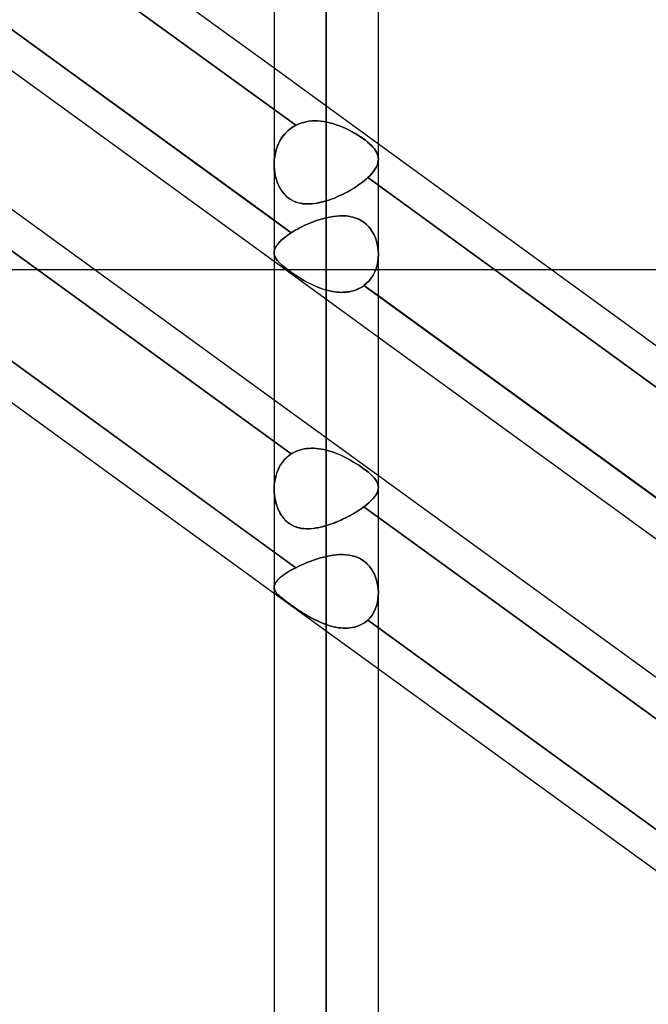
# Model space of a CAD drawing. Header units: millimetres. Extents: x -123 to 100, y -288 to 288.
# Tile 47 of 77: x -38 to -24, y 55 to 77. Entities that reach past the tile are written whole.
import ezdxf

# ---------------------------------------------------------------- set-up
doc = ezdxf.new("R2010")
doc.units = ezdxf.units.MM
doc.layers.add('MAIN-1', color=7, linetype='Continuous')
doc.layers.add('MAIN-2', color=7, linetype='Continuous')

msp = doc.modelspace()

# ---------------------------------------------------------------- linework, layer by layer
at = {"layer": 'MAIN-1'}
for p, q in [((-31.305, 171.99), (-31.305, 0)), ((-32.435, 171.054), (-32.435, 0)), ((-30.175, 0), (-30.175, 170.929)), ((-32.435, 75.548), (-41.175, 81.896)), ((-32.435, 72.254), (-41.175, 78.603)), ((-32.435, 71.358), (-41.175, 77.706)), ((-32.435, 68.356), (-41.175, 74.705)), ((-21.435, 67.557), (-30.175, 73.906)), ((-32.435, 65.063), (-41.175, 71.412)), ((-36.336, 71.19), (-32.435, 71.19)), ((-26.436, 71.19), (-21.435, 71.19)), ((-32.435, 64.166), (-41.175, 70.515)), ((-21.435, 64.264), (-30.175, 70.613)), ((-21.695, 63.556), (-30.175, 69.716)), ((-21.435, 60.366), (-30.175, 66.715)), ((-21.435, 57.073), (-30.175, 63.421)), ((-21.695, 56.365), (-30.175, 62.525))]:
    msp.add_line(p, q, dxfattribs=at)
at = {"layer": 'MAIN-2'}
for p, q in [((-31.305, 0), (-31.305, 171.99)), ((-31.305, 170.293), (-31.305, 0)), ((-31.305, 0), (-31.305, 170.293)), ((-31.305, 74.384), (-31.305, 98.762)), ((-31.305, 96.502), (-31.305, 72.675)), ((-41.417, 81.176), (-31.968, 74.312)), ((-31.968, 74.312), (-41.417, 81.176)), ((-41.491, 78.832), (-32.064, 71.984)), ((-30.175, 73.906), (-32.435, 75.548)), ((-32.029, 74.278), (-32.086, 74.238)), ((-32.079, 74.244), (-32.025, 74.28)), ((-31.968, 74.312), (-32.029, 74.278)), ((-32.025, 74.28), (-31.968, 74.312)), ((-31.914, 74.338), (-31.968, 74.312)), ((-31.968, 74.312), (-31.914, 74.338)), ((-31.858, 74.359), (-31.914, 74.338)), ((-31.914, 74.338), (-31.858, 74.359)), ((-31.801, 74.376), (-31.858, 74.359)), ((-31.858, 74.359), (-31.801, 74.376)), ((-31.741, 74.39), (-31.801, 74.376)), ((-31.801, 74.376), (-31.741, 74.39)), ((-31.681, 74.4), (-31.741, 74.39)), ((-31.741, 74.39), (-31.681, 74.4)), ((-31.619, 74.406), (-31.681, 74.4)), ((-31.681, 74.4), (-31.619, 74.406)), ((-31.557, 74.408), (-31.619, 74.406)), ((-31.619, 74.406), (-31.557, 74.408)), ((-31.495, 74.407), (-31.557, 74.408)), ((-31.557, 74.408), (-31.495, 74.407)), ((-31.432, 74.403), (-31.495, 74.407)), ((-31.495, 74.407), (-31.432, 74.403)), ((-31.368, 74.395), (-31.432, 74.403)), ((-31.432, 74.403), (-31.368, 74.395)), ((-31.305, 74.384), (-31.368, 74.395)), ((-31.368, 74.395), (-31.305, 74.384)), ((-31.232, 74.368), (-31.305, 74.384)), ((-31.305, 74.384), (-31.232, 74.368)), ((-31.16, 74.349), (-31.232, 74.368)), ((-31.232, 74.368), (-31.16, 74.349)), ((-31.089, 74.326), (-31.16, 74.349)), ((-31.16, 74.349), (-31.088, 74.326)), ((-31.018, 74.301), (-31.089, 74.326)), ((-31.088, 74.326), (-31.018, 74.3)), ((-30.948, 74.272), (-31.018, 74.301)), ((-31.018, 74.3), (-30.948, 74.272)), ((-30.879, 74.241), (-30.948, 74.272)), ((-30.948, 74.272), (-30.879, 74.241)), ((-32.294, 74.004), (-32.259, 74.059)), ((-32.233, 74.092), (-32.274, 74.035)), ((-32.259, 74.059), (-32.219, 74.11)), ((-32.188, 74.145), (-32.233, 74.092)), ((-32.219, 74.11), (-32.176, 74.159)), ((-32.139, 74.194), (-32.188, 74.145)), ((-32.176, 74.159), (-32.129, 74.203)), ((-32.086, 74.238), (-32.139, 74.194)), ((-32.129, 74.203), (-32.079, 74.244)), ((-30.811, 74.208), (-30.879, 74.241)), ((-30.879, 74.241), (-30.811, 74.209)), ((-30.811, 74.209), (-30.746, 74.174)), ((-30.746, 74.174), (-30.811, 74.208)), ((-30.682, 74.138), (-30.746, 74.174)), ((-30.746, 74.174), (-30.683, 74.138)), ((-30.683, 74.138), (-30.622, 74.101)), ((-30.622, 74.101), (-30.682, 74.138)), ((-30.563, 74.063), (-30.622, 74.101)), ((-30.622, 74.101), (-30.564, 74.064)), ((-30.564, 74.064), (-30.509, 74.026)), ((-30.508, 74.025), (-30.563, 74.063)), ((-41.491, 74.038), (-32.064, 67.19)), ((-32.064, 67.19), (-41.491, 74.038)), ((-32.369, 73.846), (-32.392, 73.778)), ((-32.377, 73.823), (-32.354, 73.886)), ((-32.342, 73.912), (-32.369, 73.846)), ((-32.354, 73.886), (-32.326, 73.946)), ((-32.311, 73.975), (-32.342, 73.912)), ((-32.326, 73.946), (-32.294, 74.004)), ((-32.274, 74.035), (-32.311, 73.975)), ((-30.509, 74.026), (-30.457, 73.988)), ((-30.457, 73.987), (-30.508, 74.025)), ((-30.457, 73.988), (-30.41, 73.95)), ((-30.41, 73.95), (-30.457, 73.987)), ((-30.367, 73.913), (-30.41, 73.95)), ((-30.41, 73.95), (-30.367, 73.913)), ((-30.328, 73.876), (-30.367, 73.913)), ((-30.367, 73.913), (-30.328, 73.876)), ((-30.293, 73.839), (-30.328, 73.876)), ((-30.328, 73.876), (-30.293, 73.839)), ((-30.263, 73.803), (-30.293, 73.839)), ((-30.293, 73.839), (-30.263, 73.803)), ((-32.422, 73.637), (-32.431, 73.566)), ((-32.431, 73.561), (-32.424, 73.628)), ((-32.424, 73.628), (-32.412, 73.694)), ((-32.409, 73.708), (-32.422, 73.637)), ((-32.412, 73.694), (-32.397, 73.76)), ((-32.392, 73.778), (-32.409, 73.708)), ((-32.397, 73.76), (-32.377, 73.823)), ((-30.237, 73.767), (-30.263, 73.803)), ((-30.263, 73.803), (-30.237, 73.767)), ((-30.216, 73.731), (-30.237, 73.767)), ((-30.237, 73.767), (-30.216, 73.732)), ((-30.216, 73.732), (-30.199, 73.696)), ((-30.199, 73.696), (-30.216, 73.731)), ((-30.187, 73.66), (-30.199, 73.696)), ((-30.199, 73.696), (-30.187, 73.661)), ((-30.187, 73.661), (-30.179, 73.625)), ((-30.179, 73.625), (-30.187, 73.66)), ((-30.175, 73.588), (-30.179, 73.625)), ((-30.179, 73.625), (-30.175, 73.589)), ((-32.431, 73.566), (-32.435, 73.494)), ((-32.435, 73.494), (-32.431, 73.561)), ((-32.434, 73.432), (-32.435, 73.494)), ((-32.435, 73.494), (-32.434, 73.426)), ((-32.431, 73.371), (-32.434, 73.432)), ((-32.434, 73.426), (-32.43, 73.358)), ((-30.217, 73.415), (-30.243, 73.369)), ((-30.243, 73.369), (-30.217, 73.414)), ((-30.217, 73.414), (-30.198, 73.459)), ((-30.198, 73.459), (-30.217, 73.415)), ((-30.198, 73.459), (-30.184, 73.503)), ((-30.184, 73.503), (-30.198, 73.459)), ((-30.184, 73.503), (-30.177, 73.546)), ((-30.177, 73.546), (-30.184, 73.503)), ((-30.175, 73.589), (-30.177, 73.546)), ((-30.177, 73.546), (-30.175, 73.588)), ((-32.424, 73.311), (-32.431, 73.371)), ((-32.43, 73.358), (-32.422, 73.291)), ((-32.415, 73.251), (-32.424, 73.311)), ((-32.422, 73.291), (-32.41, 73.226)), ((-32.402, 73.194), (-32.415, 73.251)), ((-32.41, 73.226), (-32.394, 73.163)), ((-30.357, 73.227), (-30.407, 73.178)), ((-30.407, 73.178), (-30.357, 73.226)), ((-30.357, 73.226), (-30.313, 73.275)), ((-30.313, 73.275), (-30.357, 73.227)), ((-30.313, 73.275), (-30.275, 73.322)), ((-30.275, 73.322), (-30.313, 73.275)), ((-30.275, 73.322), (-30.243, 73.369)), ((-30.243, 73.369), (-30.275, 73.322)), ((-32.387, 73.137), (-32.402, 73.194)), ((-32.394, 73.163), (-32.375, 73.101)), ((-32.368, 73.082), (-32.387, 73.137)), ((-32.375, 73.101), (-32.352, 73.041)), ((-32.346, 73.028), (-32.368, 73.082)), ((-32.352, 73.041), (-32.325, 72.982)), ((-32.321, 72.976), (-32.346, 73.028)), ((-32.325, 72.982), (-32.294, 72.927)), ((-30.696, 72.959), (-30.65, 72.989)), ((-30.649, 72.989), (-30.696, 72.959)), ((-30.65, 72.989), (-30.604, 73.02)), ((-30.604, 73.02), (-30.649, 72.989)), ((-30.604, 73.02), (-30.561, 73.051)), ((-30.561, 73.051), (-30.604, 73.02)), ((-30.561, 73.051), (-30.519, 73.083)), ((-30.519, 73.083), (-30.561, 73.051)), ((-30.519, 73.083), (-30.48, 73.114)), ((-30.48, 73.114), (-30.519, 73.083)), ((-30.48, 73.114), (-30.442, 73.146)), ((-30.442, 73.146), (-30.48, 73.114)), ((-30.442, 73.146), (-30.407, 73.178)), ((-30.407, 73.178), (-30.442, 73.146)), ((-30.407, 73.178), (-20.951, 66.309)), ((-20.951, 66.309), (-30.407, 73.178)), ((-32.293, 72.926), (-32.321, 72.976)), ((-32.294, 72.927), (-32.259, 72.875)), ((-32.262, 72.879), (-32.293, 72.926)), ((-32.228, 72.835), (-32.262, 72.879)), ((-32.259, 72.875), (-32.221, 72.826)), ((-32.192, 72.795), (-32.228, 72.835)), ((-32.221, 72.826), (-32.179, 72.782)), ((-32.152, 72.758), (-32.192, 72.795)), ((-32.179, 72.782), (-32.134, 72.743)), ((-31.097, 72.75), (-31.045, 72.773)), ((-31.045, 72.773), (-31.097, 72.75)), ((-31.045, 72.773), (-30.993, 72.796)), ((-30.993, 72.796), (-31.045, 72.773)), ((-30.993, 72.796), (-30.942, 72.821)), ((-30.942, 72.821), (-30.993, 72.796)), ((-30.942, 72.821), (-30.891, 72.847)), ((-30.891, 72.847), (-30.942, 72.821)), ((-30.891, 72.847), (-30.841, 72.874)), ((-30.841, 72.874), (-30.891, 72.847)), ((-30.841, 72.874), (-30.792, 72.901)), ((-30.792, 72.901), (-30.841, 72.874)), ((-30.792, 72.901), (-30.743, 72.93)), ((-30.743, 72.93), (-30.792, 72.901)), ((-30.743, 72.93), (-30.696, 72.959)), ((-30.696, 72.959), (-30.743, 72.93)), ((-32.11, 72.725), (-32.152, 72.758)), ((-32.134, 72.743), (-32.086, 72.709)), ((-32.066, 72.696), (-32.11, 72.725)), ((-32.086, 72.709), (-32.035, 72.679)), ((-32.019, 72.671), (-32.066, 72.696)), ((-32.035, 72.679), (-31.982, 72.655)), ((-31.971, 72.651), (-32.019, 72.671)), ((-31.982, 72.655), (-31.927, 72.636)), ((-31.921, 72.635), (-31.971, 72.651)), ((-31.927, 72.636), (-31.87, 72.622)), ((-31.87, 72.622), (-31.921, 72.635)), ((-31.818, 72.614), (-31.87, 72.622)), ((-31.87, 72.622), (-31.812, 72.613)), ((-31.766, 72.609), (-31.818, 72.614)), ((-31.812, 72.613), (-31.753, 72.608)), ((-31.711, 72.607), (-31.766, 72.609)), ((-31.753, 72.608), (-31.693, 72.607)), ((-31.656, 72.609), (-31.711, 72.607)), ((-31.693, 72.607), (-31.631, 72.61)), ((-31.6, 72.613), (-31.656, 72.609)), ((-31.631, 72.61), (-31.568, 72.617)), ((-31.542, 72.62), (-31.6, 72.613)), ((-31.568, 72.617), (-31.503, 72.627)), ((-31.484, 72.63), (-31.542, 72.62)), ((-31.503, 72.627), (-31.438, 72.64)), ((-31.425, 72.643), (-31.484, 72.63)), ((-31.438, 72.64), (-31.372, 72.656)), ((-31.365, 72.658), (-31.425, 72.643)), ((-31.372, 72.656), (-31.305, 72.675)), ((-31.305, 72.675), (-31.365, 72.658)), ((-31.305, 72.675), (-31.253, 72.692)), ((-31.253, 72.692), (-31.305, 72.675)), ((-31.253, 72.692), (-31.201, 72.71)), ((-31.201, 72.71), (-31.253, 72.692)), ((-31.201, 72.71), (-31.149, 72.729)), ((-31.149, 72.729), (-31.201, 72.71)), ((-31.149, 72.729), (-31.097, 72.75)), ((-31.097, 72.75), (-31.149, 72.729)), ((-31.155, 72.337), (-31.081, 72.346)), ((-31.081, 72.346), (-31.155, 72.337)), ((-31.081, 72.346), (-31.007, 72.351)), ((-31.008, 72.351), (-31.081, 72.346)), ((-30.935, 72.351), (-31.008, 72.351)), ((-31.007, 72.351), (-30.935, 72.351)), ((-30.935, 72.351), (-30.864, 72.347)), ((-30.864, 72.347), (-30.935, 72.351)), ((-30.864, 72.347), (-30.795, 72.337)), ((-30.795, 72.337), (-30.864, 72.347)), ((-32.064, 71.984), (-32.435, 72.254)), ((-31.783, 72.138), (-31.833, 72.114)), ((-31.833, 72.114), (-31.783, 72.138)), ((-31.732, 72.162), (-31.783, 72.138)), ((-31.783, 72.138), (-31.731, 72.162)), ((-31.679, 72.185), (-31.732, 72.162)), ((-31.731, 72.162), (-31.679, 72.185)), ((-31.627, 72.206), (-31.679, 72.185)), ((-31.679, 72.185), (-31.627, 72.206)), ((-31.574, 72.226), (-31.627, 72.206)), ((-31.627, 72.206), (-31.574, 72.226)), ((-31.52, 72.246), (-31.574, 72.226)), ((-31.574, 72.226), (-31.52, 72.246)), ((-31.467, 72.263), (-31.52, 72.246)), ((-31.52, 72.246), (-31.467, 72.263)), ((-31.413, 72.28), (-31.467, 72.263)), ((-31.467, 72.263), (-31.413, 72.28)), ((-31.359, 72.295), (-31.413, 72.28)), ((-31.413, 72.28), (-31.359, 72.295)), ((-31.305, 72.308), (-31.359, 72.295)), ((-31.359, 72.295), (-31.305, 72.308)), ((-31.305, 72.308), (-31.23, 72.324)), ((-31.23, 72.324), (-31.305, 72.308)), ((-31.305, 67.271), (-31.305, 72.308)), ((-31.305, 72.308), (-31.305, 67.271)), ((-31.23, 72.324), (-31.155, 72.337)), ((-31.155, 72.337), (-31.23, 72.324)), ((-30.795, 72.337), (-30.727, 72.323)), ((-30.727, 72.323), (-30.795, 72.337)), ((-30.727, 72.323), (-30.662, 72.302)), ((-30.662, 72.302), (-30.727, 72.323)), ((-30.662, 72.302), (-30.599, 72.276)), ((-30.599, 72.276), (-30.662, 72.302)), ((-30.599, 72.276), (-30.54, 72.243)), ((-30.539, 72.243), (-30.599, 72.276)), ((-30.54, 72.243), (-30.483, 72.205)), ((-30.483, 72.205), (-30.539, 72.243)), ((-30.483, 72.205), (-30.431, 72.161)), ((-30.431, 72.161), (-30.483, 72.205)), ((-30.431, 72.161), (-30.384, 72.112)), ((-30.383, 72.111), (-30.431, 72.161)), ((-32.176, 71.906), (-32.122, 71.945)), ((-32.118, 71.948), (-32.168, 71.912)), ((-32.122, 71.945), (-32.064, 71.984)), ((-32.064, 71.984), (-32.118, 71.948)), ((-32.02, 72.011), (-32.064, 71.984)), ((-32.064, 71.984), (-32.02, 72.011)), ((-31.976, 72.038), (-32.02, 72.011)), ((-32.02, 72.011), (-31.976, 72.038)), ((-31.929, 72.064), (-31.976, 72.038)), ((-31.976, 72.038), (-31.929, 72.064)), ((-31.882, 72.089), (-31.929, 72.064)), ((-31.929, 72.064), (-31.882, 72.089)), ((-31.833, 72.114), (-31.882, 72.089)), ((-31.882, 72.089), (-31.833, 72.114)), ((-30.384, 72.112), (-30.341, 72.058)), ((-30.34, 72.057), (-30.383, 72.111)), ((-30.341, 72.058), (-30.302, 71.999)), ((-30.302, 71.999), (-30.34, 72.057)), ((-30.302, 71.999), (-30.269, 71.937)), ((-30.269, 71.936), (-30.302, 71.999)), ((-30.269, 71.937), (-30.24, 71.871)), ((-30.24, 71.871), (-30.269, 71.936)), ((-32.381, 71.704), (-32.401, 71.672)), ((-32.394, 71.683), (-32.371, 71.718)), ((-32.357, 71.737), (-32.381, 71.704)), ((-32.371, 71.718), (-32.343, 71.754)), ((-32.328, 71.771), (-32.357, 71.737)), ((-32.343, 71.754), (-32.309, 71.791)), ((-32.295, 71.806), (-32.328, 71.771)), ((-32.309, 71.791), (-32.27, 71.829)), ((-32.257, 71.841), (-32.295, 71.806)), ((-32.27, 71.829), (-32.225, 71.868)), ((-32.215, 71.876), (-32.257, 71.841)), ((-32.225, 71.868), (-32.176, 71.906)), ((-32.168, 71.912), (-32.215, 71.876)), ((-30.24, 71.871), (-30.217, 71.804)), ((-30.217, 71.804), (-30.24, 71.871)), ((-30.217, 71.804), (-30.199, 71.735)), ((-30.199, 71.734), (-30.217, 71.804)), ((-30.199, 71.735), (-30.186, 71.664)), ((-30.186, 71.663), (-30.199, 71.734)), ((-41.417, 71.588), (-31.968, 64.724)), ((-32.435, 71.551), (-32.432, 71.583)), ((-32.433, 71.58), (-32.435, 71.551)), ((-32.435, 71.551), (-32.433, 71.524)), ((-32.433, 71.521), (-32.435, 71.551)), ((-32.426, 71.61), (-32.433, 71.58)), ((-32.433, 71.524), (-32.428, 71.498)), ((-32.427, 71.492), (-32.433, 71.521)), ((-32.432, 71.583), (-32.425, 71.615)), ((-32.428, 71.498), (-32.42, 71.472)), ((-32.416, 71.463), (-32.427, 71.492)), ((-32.416, 71.641), (-32.426, 71.61)), ((-32.425, 71.615), (-32.412, 71.649)), ((-32.401, 71.672), (-32.416, 71.641)), ((-32.412, 71.649), (-32.394, 71.683)), ((-30.186, 71.664), (-30.178, 71.592)), ((-30.178, 71.592), (-30.186, 71.663)), ((-30.178, 71.592), (-30.175, 71.52)), ((-30.175, 71.52), (-30.178, 71.592)), ((-30.175, 71.52), (-30.178, 71.44)), ((-30.178, 71.44), (-30.175, 71.52)), ((-30.175, 69.716), (-32.435, 71.358)), ((-32.42, 71.472), (-32.408, 71.447)), ((-32.402, 71.435), (-32.416, 71.463)), ((-32.408, 71.447), (-32.393, 71.421)), ((-32.383, 71.406), (-32.402, 71.435)), ((-32.393, 71.421), (-32.375, 71.395)), ((-32.361, 71.376), (-32.383, 71.406)), ((-32.375, 71.395), (-32.354, 71.368)), ((-32.334, 71.346), (-32.361, 71.376)), ((-32.354, 71.368), (-32.328, 71.34)), ((-32.303, 71.315), (-32.334, 71.346)), ((-32.328, 71.34), (-32.3, 71.312)), ((-32.267, 71.283), (-32.303, 71.315)), ((-32.3, 71.312), (-32.268, 71.283)), ((-32.268, 71.283), (-32.232, 71.253)), ((-32.228, 71.249), (-32.267, 71.283)), ((-30.203, 71.284), (-30.225, 71.208)), ((-30.225, 71.208), (-30.203, 71.284)), ((-30.187, 71.361), (-30.203, 71.284)), ((-30.203, 71.284), (-30.187, 71.361)), ((-30.178, 71.44), (-30.187, 71.361)), ((-30.187, 71.361), (-30.178, 71.44)), ((-43.435, 71.19), (-36.336, 71.19)), ((-32.435, 71.19), (-26.436, 71.19)), ((-32.232, 71.253), (-32.194, 71.222)), ((-32.184, 71.214), (-32.228, 71.249)), ((-32.194, 71.222), (-32.152, 71.19)), ((-32.137, 71.178), (-32.184, 71.214)), ((-32.152, 71.19), (-32.107, 71.157)), ((-32.086, 71.141), (-32.137, 71.178)), ((-32.107, 71.157), (-32.06, 71.123)), ((-32.031, 71.103), (-32.086, 71.141)), ((-32.06, 71.123), (-32.009, 71.088)), ((-31.974, 71.065), (-32.031, 71.103)), ((-32.009, 71.088), (-31.957, 71.054)), ((-31.914, 71.027), (-31.974, 71.065)), ((-30.288, 71.067), (-30.329, 71.002)), ((-30.329, 71.002), (-30.288, 71.067)), ((-30.253, 71.136), (-30.288, 71.067)), ((-30.288, 71.067), (-30.253, 71.136)), ((-30.225, 71.208), (-30.253, 71.136)), ((-30.253, 71.136), (-30.225, 71.208)), ((-31.957, 71.054), (-31.902, 71.019)), ((-31.853, 70.989), (-31.914, 71.027)), ((-31.902, 71.019), (-31.847, 70.986)), ((-31.79, 70.952), (-31.853, 70.989)), ((-31.847, 70.986), (-31.79, 70.952)), ((-31.79, 70.952), (-31.731, 70.92)), ((-31.725, 70.916), (-31.79, 70.952)), ((-31.731, 70.92), (-31.672, 70.889)), ((-31.658, 70.882), (-31.725, 70.916)), ((-31.672, 70.889), (-31.612, 70.86)), ((-31.59, 70.849), (-31.658, 70.882)), ((-31.612, 70.86), (-31.552, 70.832)), ((-31.52, 70.818), (-31.59, 70.849)), ((-30.43, 70.888), (-30.488, 70.84)), ((-30.488, 70.84), (-30.43, 70.888)), ((-30.377, 70.942), (-30.43, 70.888)), ((-30.43, 70.888), (-30.377, 70.942)), ((-30.329, 71.002), (-30.377, 70.942)), ((-30.377, 70.942), (-30.329, 71.002)), ((-31.552, 70.832), (-31.491, 70.806)), ((-31.449, 70.79), (-31.52, 70.818)), ((-31.491, 70.806), (-31.429, 70.782)), ((-31.378, 70.764), (-31.449, 70.79)), ((-31.429, 70.782), (-31.368, 70.761)), ((-31.305, 70.742), (-31.378, 70.764)), ((-31.368, 70.761), (-31.305, 70.742)), ((-31.305, 70.742), (-31.305, 65.637)), ((-31.305, 65.637), (-31.305, 70.742)), ((-31.259, 70.73), (-31.305, 70.742)), ((-31.305, 70.742), (-31.26, 70.73)), ((-31.26, 70.73), (-31.214, 70.72)), ((-31.212, 70.719), (-31.259, 70.73)), ((-31.214, 70.72), (-31.168, 70.711)), ((-31.166, 70.71), (-31.212, 70.719)), ((-31.168, 70.711), (-31.123, 70.704)), ((-31.12, 70.703), (-31.166, 70.71)), ((-31.123, 70.704), (-31.077, 70.698)), ((-31.073, 70.698), (-31.12, 70.703)), ((-31.077, 70.698), (-31.031, 70.694)), ((-31.027, 70.694), (-31.073, 70.698)), ((-31.031, 70.694), (-30.985, 70.692)), ((-30.982, 70.692), (-31.027, 70.694)), ((-30.985, 70.692), (-30.939, 70.693)), ((-30.936, 70.693), (-30.982, 70.692)), ((-30.939, 70.693), (-30.894, 70.695)), ((-30.891, 70.695), (-30.936, 70.693)), ((-30.894, 70.695), (-30.849, 70.699)), ((-30.847, 70.7), (-30.891, 70.695)), ((-30.849, 70.699), (-30.805, 70.706)), ((-30.803, 70.706), (-30.847, 70.7)), ((-30.805, 70.706), (-30.762, 70.715)), ((-30.76, 70.715), (-30.803, 70.706)), ((-30.762, 70.715), (-30.72, 70.726)), ((-30.718, 70.726), (-30.76, 70.715)), ((-30.72, 70.726), (-30.678, 70.739)), ((-30.677, 70.739), (-30.718, 70.726)), ((-30.678, 70.739), (-30.637, 70.755)), ((-30.636, 70.755), (-30.677, 70.739)), ((-30.637, 70.755), (-30.598, 70.773)), ((-30.597, 70.773), (-30.636, 70.755)), ((-30.598, 70.773), (-30.56, 70.793)), ((-30.559, 70.793), (-30.597, 70.773)), ((-30.56, 70.793), (-30.523, 70.815)), ((-30.523, 70.815), (-30.559, 70.793)), ((-30.488, 70.84), (-30.523, 70.815)), ((-30.523, 70.815), (-30.488, 70.84)), ((-30.175, 70.613), (-30.488, 70.84)), ((-30.488, 70.84), (-21.06, 63.991)), ((-30.175, 66.715), (-32.435, 68.356)), ((-32.02, 67.216), (-31.976, 67.238)), ((-31.976, 67.238), (-32.02, 67.216)), ((-31.976, 67.238), (-31.929, 67.258)), ((-31.929, 67.258), (-31.976, 67.238)), ((-31.929, 67.258), (-31.882, 67.274)), ((-31.882, 67.274), (-31.929, 67.258)), ((-31.882, 67.274), (-31.833, 67.288)), ((-31.833, 67.288), (-31.882, 67.274)), ((-31.833, 67.288), (-31.783, 67.298)), ((-31.783, 67.298), (-31.833, 67.288)), ((-31.783, 67.298), (-31.731, 67.306)), ((-31.732, 67.306), (-31.783, 67.298)), ((-31.679, 67.311), (-31.732, 67.306)), ((-31.731, 67.306), (-31.679, 67.311)), ((-31.679, 67.311), (-31.627, 67.313)), ((-31.627, 67.313), (-31.679, 67.311)), ((-31.627, 67.313), (-31.574, 67.312)), ((-31.574, 67.312), (-31.627, 67.313)), ((-31.574, 67.312), (-31.52, 67.308)), ((-31.52, 67.308), (-31.574, 67.312)), ((-31.52, 67.308), (-31.467, 67.303)), ((-31.467, 67.303), (-31.52, 67.308)), ((-31.467, 67.303), (-31.413, 67.294)), ((-31.413, 67.294), (-31.467, 67.303)), ((-31.413, 67.294), (-31.359, 67.284)), ((-31.359, 67.284), (-31.413, 67.294)), ((-31.359, 67.284), (-31.305, 67.271)), ((-31.305, 67.271), (-31.359, 67.284)), ((-31.23, 67.25), (-31.305, 67.271)), ((-31.305, 67.271), (-31.23, 67.25)), ((-31.155, 67.226), (-31.23, 67.25)), ((-31.23, 67.25), (-31.155, 67.226)), ((-31.081, 67.198), (-31.155, 67.226)), ((-31.155, 67.226), (-31.081, 67.198)), ((-32.257, 67.009), (-32.295, 66.953)), ((-32.27, 66.991), (-32.225, 67.049)), ((-32.215, 67.061), (-32.257, 67.009)), ((-32.225, 67.049), (-32.176, 67.101)), ((-32.168, 67.109), (-32.215, 67.061)), ((-32.176, 67.101), (-32.122, 67.148)), ((-32.118, 67.152), (-32.168, 67.109)), ((-32.122, 67.148), (-32.064, 67.19)), ((-32.064, 67.19), (-32.118, 67.152)), ((-32.064, 67.19), (-32.02, 67.216)), ((-32.02, 67.216), (-32.064, 67.19)), ((-31.008, 67.167), (-31.081, 67.198)), ((-31.081, 67.198), (-31.007, 67.167)), ((-30.935, 67.134), (-31.008, 67.167)), ((-31.007, 67.167), (-30.935, 67.134)), ((-30.864, 67.098), (-30.935, 67.134)), ((-30.935, 67.134), (-30.864, 67.098)), ((-30.795, 67.061), (-30.864, 67.098)), ((-30.864, 67.098), (-30.795, 67.061)), ((-30.727, 67.022), (-30.795, 67.061)), ((-30.795, 67.061), (-30.727, 67.022)), ((-30.662, 66.983), (-30.727, 67.022)), ((-30.727, 67.022), (-30.662, 66.983)), ((-32.394, 66.726), (-32.371, 66.796)), ((-32.357, 66.833), (-32.381, 66.769)), ((-32.371, 66.796), (-32.343, 66.865)), ((-32.328, 66.895), (-32.357, 66.833)), ((-32.343, 66.865), (-32.309, 66.93)), ((-32.295, 66.953), (-32.328, 66.895)), ((-32.309, 66.93), (-32.27, 66.991)), ((-30.599, 66.943), (-30.662, 66.983)), ((-30.662, 66.983), (-30.599, 66.943)), ((-30.539, 66.902), (-30.599, 66.943)), ((-30.599, 66.943), (-30.54, 66.902)), ((-30.54, 66.902), (-30.483, 66.862)), ((-30.483, 66.862), (-30.539, 66.902)), ((-30.431, 66.822), (-30.483, 66.862)), ((-30.483, 66.862), (-30.431, 66.823)), ((-30.431, 66.823), (-30.384, 66.784)), ((-30.383, 66.784), (-30.431, 66.822)), ((-32.416, 66.635), (-32.426, 66.567)), ((-32.425, 66.579), (-32.412, 66.653)), ((-32.401, 66.703), (-32.416, 66.635)), ((-32.412, 66.653), (-32.394, 66.726)), ((-32.381, 66.769), (-32.401, 66.703)), ((-30.384, 66.784), (-30.341, 66.746)), ((-30.34, 66.746), (-30.383, 66.784)), ((-30.341, 66.746), (-30.302, 66.709)), ((-30.302, 66.709), (-30.34, 66.746)), ((-30.269, 66.673), (-30.302, 66.709)), ((-30.302, 66.709), (-30.269, 66.673)), ((-30.24, 66.638), (-30.269, 66.673)), ((-30.269, 66.673), (-30.24, 66.638)), ((-30.217, 66.603), (-30.24, 66.638)), ((-30.24, 66.638), (-30.217, 66.603)), ((-30.199, 66.569), (-30.217, 66.603)), ((-30.217, 66.603), (-30.199, 66.569)), ((-32.435, 66.429), (-32.432, 66.504)), ((-32.433, 66.497), (-32.435, 66.428)), ((-32.433, 66.358), (-32.435, 66.429)), ((-32.435, 66.428), (-32.433, 66.365)), ((-32.426, 66.567), (-32.433, 66.497)), ((-32.432, 66.504), (-32.425, 66.579)), ((-30.187, 66.389), (-30.203, 66.349)), ((-30.203, 66.348), (-30.187, 66.388)), ((-30.186, 66.535), (-30.199, 66.569)), ((-30.199, 66.569), (-30.186, 66.535)), ((-30.187, 66.388), (-30.178, 66.428)), ((-30.178, 66.428), (-30.187, 66.389)), ((-30.178, 66.501), (-30.186, 66.535)), ((-30.186, 66.535), (-30.178, 66.501)), ((-30.175, 66.466), (-30.178, 66.501)), ((-30.178, 66.501), (-30.175, 66.466)), ((-30.178, 66.428), (-30.175, 66.466)), ((-30.175, 66.466), (-30.178, 66.428)), ((-32.433, 66.365), (-32.428, 66.302)), ((-32.427, 66.288), (-32.433, 66.358)), ((-32.428, 66.302), (-32.42, 66.24)), ((-32.416, 66.219), (-32.427, 66.288)), ((-32.42, 66.24), (-32.408, 66.18)), ((-32.402, 66.152), (-32.416, 66.219)), ((-32.408, 66.18), (-32.393, 66.12)), ((-30.377, 66.135), (-30.329, 66.18)), ((-30.329, 66.18), (-30.377, 66.135)), ((-30.329, 66.18), (-30.288, 66.223)), ((-30.288, 66.223), (-30.329, 66.18)), ((-30.288, 66.223), (-30.253, 66.266)), ((-30.253, 66.266), (-30.288, 66.223)), ((-30.253, 66.266), (-30.225, 66.308)), ((-30.225, 66.308), (-30.253, 66.266)), ((-30.203, 66.349), (-30.225, 66.308)), ((-30.225, 66.308), (-30.203, 66.348)), ((-32.383, 66.086), (-32.402, 66.152)), ((-32.393, 66.12), (-32.375, 66.061)), ((-32.361, 66.022), (-32.383, 66.086)), ((-32.375, 66.061), (-32.354, 66.004)), ((-32.334, 65.96), (-32.361, 66.022)), ((-32.354, 66.004), (-32.328, 65.949)), ((-32.303, 65.901), (-32.334, 65.96)), ((-32.328, 65.949), (-32.3, 65.896)), ((-30.678, 65.919), (-30.637, 65.944)), ((-30.636, 65.944), (-30.677, 65.92)), ((-30.637, 65.944), (-30.598, 65.969)), ((-30.597, 65.97), (-30.636, 65.944)), ((-30.598, 65.969), (-30.56, 65.994)), ((-30.559, 65.995), (-30.597, 65.97)), ((-30.56, 65.994), (-30.523, 66.02)), ((-30.523, 66.02), (-30.559, 65.995)), ((-30.523, 66.02), (-30.488, 66.045)), ((-30.488, 66.045), (-30.523, 66.02)), ((-30.488, 66.045), (-30.43, 66.09)), ((-30.43, 66.09), (-30.488, 66.045)), ((-30.488, 66.045), (-21.06, 59.197)), ((-21.06, 59.197), (-30.488, 66.045)), ((-30.43, 66.09), (-30.377, 66.135)), ((-30.377, 66.135), (-30.43, 66.09)), ((-32.267, 65.845), (-32.303, 65.901)), ((-32.3, 65.896), (-32.268, 65.845)), ((-32.268, 65.845), (-32.232, 65.798)), ((-32.228, 65.793), (-32.267, 65.845)), ((-32.232, 65.798), (-32.194, 65.755)), ((-32.184, 65.745), (-32.228, 65.793)), ((-32.194, 65.755), (-32.152, 65.716)), ((-32.137, 65.703), (-32.184, 65.745)), ((-31.077, 65.719), (-31.031, 65.738)), ((-31.027, 65.739), (-31.073, 65.72)), ((-31.031, 65.738), (-30.985, 65.758)), ((-30.982, 65.76), (-31.027, 65.739)), ((-30.985, 65.758), (-30.939, 65.78)), ((-30.936, 65.781), (-30.982, 65.76)), ((-30.939, 65.78), (-30.894, 65.801)), ((-30.891, 65.803), (-30.936, 65.781)), ((-30.894, 65.801), (-30.849, 65.824)), ((-30.847, 65.825), (-30.891, 65.803)), ((-30.849, 65.824), (-30.805, 65.847)), ((-30.803, 65.848), (-30.847, 65.825)), ((-30.805, 65.847), (-30.762, 65.87)), ((-30.76, 65.871), (-30.803, 65.848)), ((-30.762, 65.87), (-30.72, 65.894)), ((-30.718, 65.895), (-30.76, 65.871)), ((-30.72, 65.894), (-30.678, 65.919)), ((-30.677, 65.92), (-30.718, 65.895)), ((-32.152, 65.716), (-32.107, 65.681)), ((-32.086, 65.666), (-32.137, 65.703)), ((-32.107, 65.681), (-32.06, 65.651)), ((-32.031, 65.635), (-32.086, 65.666)), ((-32.06, 65.651), (-32.009, 65.625)), ((-31.974, 65.611), (-32.031, 65.635)), ((-32.009, 65.625), (-31.957, 65.604)), ((-31.914, 65.592), (-31.974, 65.611)), ((-31.957, 65.604), (-31.902, 65.589)), ((-31.853, 65.579), (-31.914, 65.592)), ((-31.902, 65.589), (-31.847, 65.577)), ((-31.79, 65.571), (-31.853, 65.579)), ((-31.847, 65.577), (-31.79, 65.571)), ((-31.725, 65.568), (-31.79, 65.571)), ((-31.79, 65.571), (-31.731, 65.568)), ((-31.731, 65.568), (-31.672, 65.568)), ((-31.658, 65.569), (-31.725, 65.568)), ((-31.672, 65.568), (-31.612, 65.573)), ((-31.59, 65.575), (-31.658, 65.569)), ((-31.612, 65.573), (-31.552, 65.58)), ((-31.52, 65.585), (-31.59, 65.575)), ((-31.552, 65.58), (-31.491, 65.59)), ((-31.449, 65.599), (-31.52, 65.585)), ((-31.491, 65.59), (-31.429, 65.603)), ((-31.378, 65.616), (-31.449, 65.599)), ((-31.429, 65.603), (-31.368, 65.619)), ((-31.305, 65.637), (-31.378, 65.616)), ((-31.368, 65.619), (-31.305, 65.637)), ((-31.305, 65.637), (-31.26, 65.651)), ((-31.259, 65.651), (-31.305, 65.637)), ((-31.26, 65.651), (-31.214, 65.666)), ((-31.212, 65.667), (-31.259, 65.651)), ((-31.214, 65.666), (-31.168, 65.683)), ((-31.166, 65.684), (-31.212, 65.667)), ((-31.168, 65.683), (-31.123, 65.7)), ((-31.12, 65.701), (-31.166, 65.684)), ((-31.123, 65.7), (-31.077, 65.719)), ((-31.073, 65.72), (-31.12, 65.701)), ((-31.968, 64.724), (-32.435, 65.063)), ((-31.619, 64.876), (-31.681, 64.853)), ((-31.681, 64.853), (-31.619, 64.876)), ((-31.557, 64.898), (-31.619, 64.876)), ((-31.619, 64.876), (-31.557, 64.898)), ((-31.495, 64.918), (-31.557, 64.898)), ((-31.557, 64.898), (-31.495, 64.918)), ((-31.432, 64.937), (-31.495, 64.918)), ((-31.495, 64.918), (-31.432, 64.937)), ((-31.368, 64.953), (-31.432, 64.937)), ((-31.432, 64.937), (-31.368, 64.953)), ((-31.305, 64.969), (-31.368, 64.953)), ((-31.368, 64.953), (-31.305, 64.969)), ((-31.305, 64.969), (-31.232, 64.983)), ((-31.232, 64.983), (-31.305, 64.969)), ((-31.305, 0), (-31.305, 64.969)), ((-31.305, 64.969), (-31.305, 0)), ((-31.232, 64.983), (-31.16, 64.995)), ((-31.16, 64.995), (-31.232, 64.983)), ((-31.16, 64.995), (-31.088, 65.003)), ((-31.089, 65.003), (-31.16, 64.995)), ((-31.018, 65.008), (-31.089, 65.003)), ((-31.088, 65.003), (-31.018, 65.008)), ((-31.018, 65.008), (-30.948, 65.009)), ((-30.948, 65.009), (-31.018, 65.008)), ((-30.948, 65.009), (-30.879, 65.005)), ((-30.879, 65.005), (-30.948, 65.009)), ((-30.879, 65.005), (-30.811, 64.997)), ((-30.811, 64.997), (-30.879, 65.005)), ((-30.811, 64.997), (-30.746, 64.984)), ((-30.746, 64.984), (-30.811, 64.997)), ((-30.746, 64.984), (-30.683, 64.966)), ((-30.682, 64.966), (-30.746, 64.984)), ((-30.683, 64.966), (-30.622, 64.943)), ((-30.622, 64.943), (-30.682, 64.966)), ((-30.622, 64.943), (-30.564, 64.914)), ((-30.563, 64.914), (-30.622, 64.943)), ((-30.564, 64.914), (-30.509, 64.88)), ((-30.508, 64.88), (-30.563, 64.914)), ((-30.509, 64.88), (-30.457, 64.841)), ((-30.457, 64.84), (-30.508, 64.88)), ((-32.086, 64.66), (-32.139, 64.627)), ((-32.129, 64.634), (-32.079, 64.664)), ((-32.029, 64.692), (-32.086, 64.66)), ((-32.079, 64.664), (-32.025, 64.694)), ((-31.968, 64.724), (-32.029, 64.692)), ((-32.025, 64.694), (-31.968, 64.724)), ((-31.914, 64.751), (-31.968, 64.724)), ((-31.968, 64.724), (-31.914, 64.751)), ((-31.858, 64.777), (-31.914, 64.751)), ((-31.914, 64.751), (-31.858, 64.777)), ((-31.801, 64.803), (-31.858, 64.777)), ((-31.858, 64.777), (-31.801, 64.803)), ((-31.741, 64.829), (-31.801, 64.803)), ((-31.801, 64.803), (-31.741, 64.829)), ((-31.681, 64.853), (-31.741, 64.829)), ((-31.741, 64.829), (-31.681, 64.853)), ((-30.457, 64.841), (-30.41, 64.797)), ((-30.41, 64.796), (-30.457, 64.84)), ((-30.41, 64.797), (-30.367, 64.748)), ((-30.367, 64.748), (-30.41, 64.796)), ((-30.367, 64.748), (-30.328, 64.696)), ((-30.328, 64.695), (-30.367, 64.748)), ((-30.328, 64.696), (-30.293, 64.64)), ((-30.293, 64.639), (-30.328, 64.695)), ((-32.377, 64.435), (-32.354, 64.461)), ((-32.342, 64.473), (-32.369, 64.444)), ((-32.354, 64.461), (-32.326, 64.489)), ((-32.311, 64.503), (-32.342, 64.473)), ((-32.326, 64.489), (-32.294, 64.517)), ((-32.274, 64.533), (-32.311, 64.503)), ((-32.294, 64.517), (-32.259, 64.545)), ((-32.233, 64.564), (-32.274, 64.533)), ((-32.259, 64.545), (-32.219, 64.575)), ((-32.188, 64.596), (-32.233, 64.564)), ((-32.219, 64.575), (-32.176, 64.604)), ((-32.139, 64.627), (-32.188, 64.596)), ((-32.176, 64.604), (-32.129, 64.634)), ((-30.293, 64.64), (-30.263, 64.581)), ((-30.263, 64.58), (-30.293, 64.639)), ((-30.263, 64.581), (-30.237, 64.519)), ((-30.237, 64.519), (-30.263, 64.58)), ((-30.237, 64.519), (-30.216, 64.456)), ((-30.216, 64.456), (-30.237, 64.519)), ((-30.216, 64.456), (-30.199, 64.391)), ((-30.199, 64.391), (-30.216, 64.456)), ((-32.431, 64.336), (-32.435, 64.31)), ((-32.435, 64.31), (-32.431, 64.334)), ((-32.435, 64.31), (-32.434, 64.286)), ((-32.434, 64.288), (-32.435, 64.31)), ((-32.431, 64.267), (-32.434, 64.288)), ((-32.434, 64.286), (-32.43, 64.262)), ((-32.422, 64.362), (-32.431, 64.336)), ((-32.431, 64.334), (-32.424, 64.358)), ((-32.424, 64.245), (-32.431, 64.267)), ((-32.43, 64.262), (-32.422, 64.238)), ((-32.424, 64.358), (-32.412, 64.383)), ((-32.415, 64.224), (-32.424, 64.245)), ((-32.409, 64.388), (-32.422, 64.362)), ((-32.422, 64.238), (-32.41, 64.215)), ((-32.412, 64.383), (-32.397, 64.409)), ((-32.392, 64.416), (-32.409, 64.388)), ((-32.397, 64.409), (-32.377, 64.435)), ((-32.369, 64.444), (-32.392, 64.416)), ((-30.199, 64.391), (-30.187, 64.326)), ((-30.187, 64.325), (-30.199, 64.391)), ((-30.187, 64.326), (-30.179, 64.26)), ((-30.179, 64.259), (-30.187, 64.325)), ((-30.179, 64.26), (-30.175, 64.193)), ((-30.175, 64.193), (-30.179, 64.259)), ((-30.175, 62.525), (-32.435, 64.166)), ((-32.402, 64.203), (-32.415, 64.224)), ((-32.41, 64.215), (-32.394, 64.191)), ((-32.387, 64.181), (-32.402, 64.203)), ((-32.394, 64.191), (-32.375, 64.167)), ((-32.368, 64.159), (-32.387, 64.181)), ((-32.375, 64.167), (-32.352, 64.141)), ((-32.346, 64.136), (-32.368, 64.159)), ((-32.352, 64.141), (-32.325, 64.115)), ((-32.321, 64.112), (-32.346, 64.136)), ((-32.325, 64.115), (-32.294, 64.087)), ((-32.293, 64.087), (-32.321, 64.112)), ((-32.294, 64.087), (-32.259, 64.058)), ((-32.262, 64.061), (-32.293, 64.087)), ((-32.228, 64.033), (-32.262, 64.061)), ((-32.259, 64.058), (-32.221, 64.027)), ((-32.192, 64.005), (-32.228, 64.033)), ((-32.221, 64.027), (-32.179, 63.995)), ((-30.184, 64.041), (-30.198, 63.967)), ((-30.198, 63.967), (-30.184, 64.041)), ((-30.177, 64.117), (-30.184, 64.041)), ((-30.184, 64.041), (-30.177, 64.117)), ((-30.175, 64.193), (-30.177, 64.117)), ((-30.177, 64.117), (-30.175, 64.193)), ((-32.152, 63.975), (-32.192, 64.005)), ((-32.179, 63.995), (-32.134, 63.962)), ((-32.11, 63.945), (-32.152, 63.975)), ((-32.134, 63.962), (-32.086, 63.927)), ((-32.066, 63.913), (-32.11, 63.945)), ((-32.086, 63.927), (-32.035, 63.891)), ((-32.019, 63.88), (-32.066, 63.913)), ((-32.035, 63.891), (-31.982, 63.854)), ((-31.971, 63.847), (-32.019, 63.88)), ((-31.982, 63.854), (-31.927, 63.817)), ((-31.921, 63.813), (-31.971, 63.847)), ((-31.927, 63.817), (-31.87, 63.78)), ((-31.87, 63.78), (-31.921, 63.813)), ((-30.243, 63.826), (-30.275, 63.76)), ((-30.275, 63.76), (-30.243, 63.826)), ((-30.217, 63.895), (-30.243, 63.826)), ((-30.243, 63.826), (-30.217, 63.895)), ((-30.198, 63.967), (-30.217, 63.895)), ((-30.217, 63.895), (-30.198, 63.967)), ((-31.87, 63.78), (-31.812, 63.743)), ((-31.818, 63.747), (-31.87, 63.78)), ((-31.766, 63.714), (-31.818, 63.747)), ((-31.812, 63.743), (-31.753, 63.707)), ((-31.711, 63.682), (-31.766, 63.714)), ((-31.753, 63.707), (-31.693, 63.672)), ((-31.656, 63.651), (-31.711, 63.682)), ((-31.693, 63.672), (-31.631, 63.637)), ((-31.6, 63.62), (-31.656, 63.651)), ((-31.631, 63.637), (-31.568, 63.604)), ((-31.542, 63.591), (-31.6, 63.62)), ((-31.568, 63.604), (-31.503, 63.572)), ((-30.357, 63.641), (-30.407, 63.59)), ((-30.407, 63.59), (-30.357, 63.641)), ((-30.313, 63.698), (-30.357, 63.641)), ((-30.357, 63.641), (-30.313, 63.698)), ((-30.275, 63.76), (-30.313, 63.698)), ((-30.313, 63.698), (-30.275, 63.76)), ((-31.484, 63.563), (-31.542, 63.591)), ((-31.503, 63.572), (-31.438, 63.542)), ((-31.425, 63.537), (-31.484, 63.563)), ((-31.438, 63.542), (-31.372, 63.515)), ((-31.365, 63.512), (-31.425, 63.537)), ((-31.372, 63.515), (-31.305, 63.49)), ((-31.305, 63.49), (-31.365, 63.512)), ((-31.305, 63.49), (-31.305, 0)), ((-31.305, 0), (-31.305, 63.49)), ((-31.253, 63.473), (-31.305, 63.49)), ((-31.305, 63.49), (-31.253, 63.473)), ((-31.201, 63.457), (-31.253, 63.473)), ((-31.253, 63.473), (-31.201, 63.457)), ((-31.149, 63.444), (-31.201, 63.457)), ((-31.201, 63.457), (-31.149, 63.444)), ((-31.097, 63.433), (-31.149, 63.444)), ((-31.149, 63.444), (-31.097, 63.433)), ((-31.045, 63.424), (-31.097, 63.433)), ((-31.097, 63.433), (-31.045, 63.424)), ((-30.993, 63.418), (-31.045, 63.424)), ((-31.045, 63.424), (-30.993, 63.418)), ((-30.942, 63.414), (-30.993, 63.418)), ((-30.993, 63.418), (-30.942, 63.414)), ((-30.891, 63.412), (-30.942, 63.414)), ((-30.942, 63.414), (-30.891, 63.412)), ((-30.841, 63.414), (-30.891, 63.412)), ((-30.891, 63.412), (-30.841, 63.414)), ((-30.792, 63.418), (-30.841, 63.414)), ((-30.841, 63.414), (-30.792, 63.418)), ((-30.743, 63.425), (-30.792, 63.418)), ((-30.792, 63.418), (-30.743, 63.425)), ((-30.696, 63.435), (-30.743, 63.425)), ((-30.743, 63.425), (-30.696, 63.435)), ((-30.649, 63.449), (-30.696, 63.435)), ((-30.696, 63.435), (-30.65, 63.449)), ((-30.65, 63.449), (-30.604, 63.465)), ((-30.604, 63.465), (-30.649, 63.449)), ((-30.561, 63.484), (-30.604, 63.465)), ((-30.604, 63.465), (-30.561, 63.484)), ((-30.519, 63.506), (-30.561, 63.484)), ((-30.561, 63.484), (-30.519, 63.506)), ((-30.48, 63.531), (-30.519, 63.506)), ((-30.519, 63.506), (-30.48, 63.531)), ((-30.442, 63.559), (-30.48, 63.531)), ((-30.48, 63.531), (-30.442, 63.559)), ((-30.407, 63.59), (-30.442, 63.559)), ((-30.442, 63.559), (-30.407, 63.59)), ((-30.175, 63.421), (-30.407, 63.59)), ((-30.407, 63.59), (-20.951, 56.721))]:
    msp.add_line(p, q, dxfattribs=at)

doc.saveas('drawing.dxf')
